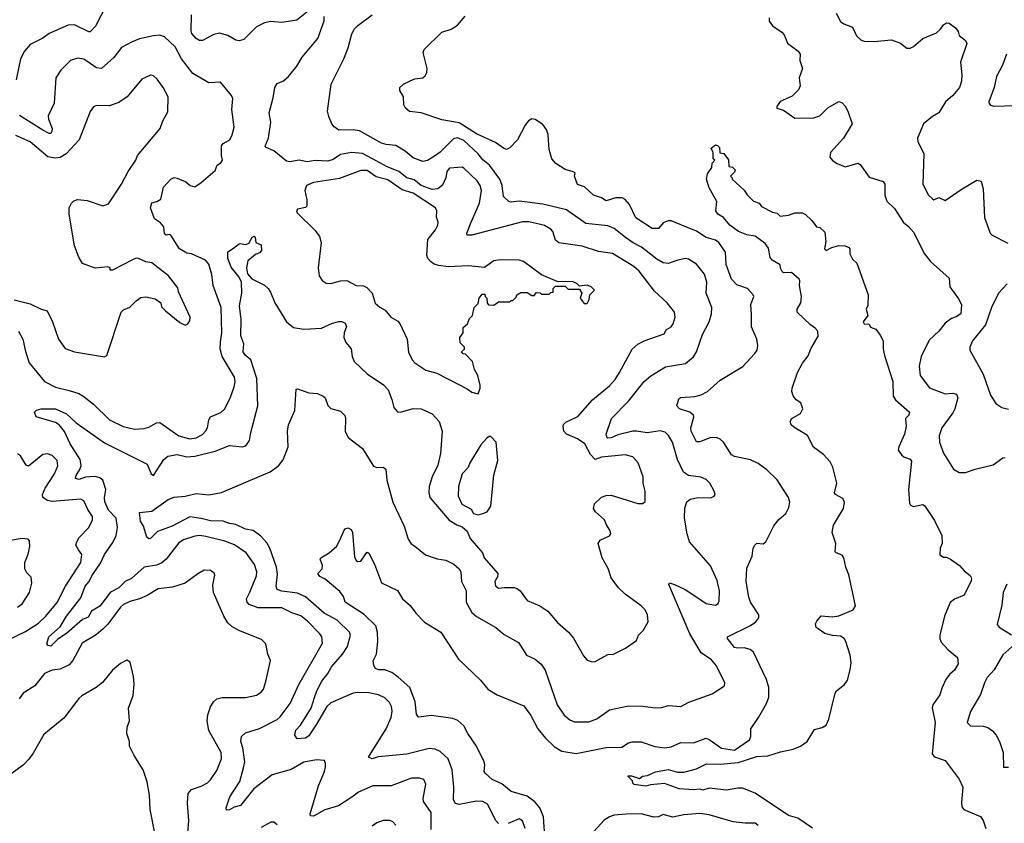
# Model space of a CAD drawing. Extents: x 1933546 to 2138868, y 524910 to 667279.
# Tile 42 of 256: x 1976489 to 1982709, y 539607 to 544683. Entities that reach past the tile are written whole.
import ezdxf

# ---------------------------------------------------------------- set-up
doc = ezdxf.new("R2010")
doc.units = 0

msp = doc.modelspace()

# ---------------------------------------------------------------- linework, layer by layer
at = {"layer": '0CON10XD'}
for points in [[(1977025, 544750.8), (1976985.6, 544675), (1976970, 544645), (1976935, 544607.1), (1976925, 544606.9), (1976835, 544650.5), (1976795, 544648.5), (1976675, 544596.5), (1976635, 544567.1), (1976554.5, 544525.5), (1976518.6, 544485), (1976494.6, 544435.4), (1976466.1, 544303.9)], [(1978345, 544764), (1978239.3, 544680.7), (1978145.6, 544664.4), (1978075, 544671.5), (1978035, 544663.3), (1977985, 544636.9), (1977905, 544557.5), (1977875, 544548.9), (1977854, 544554), (1977803.7, 544583.7), (1977752.1, 544597.9), (1977715, 544589.4), (1977645, 544552.2), (1977625, 544552.5), (1977603.6, 544563.6), (1977577.1, 544595), (1977571.7, 544611.7), (1977574.3, 544714.3)], [(1979806.5, 539525), (1979799.1, 539649.1), (1979774.6, 539705), (1979743.4, 539743.4), (1979695, 539779.6), (1979595, 539808.1), (1979535.9, 539855.9), (1979473.8, 539883.8), (1979429.2, 539925), (1979424.2, 539935), (1979428.6, 539975), (1979422.9, 539995), (1979374, 540094), (1979319.4, 540175), (1979295, 540224), (1979257.4, 540257.4), (1979225, 540269.1), (1979091.7, 540288.3), (1979008.6, 540278.6), (1978997, 540297), (1978986.7, 540375), (1978953.3, 540465), (1978880.4, 540530.4), (1978839.1, 540559.1), (1978795, 540576.7), (1978755, 540577.1), (1978735.9, 540585.9), (1978726.2, 540605), (1978722.5, 540632.5), (1978744.2, 540675), (1978752, 540755), (1978750, 540815), (1978738.6, 540855), (1978666.4, 540926.4), (1978545, 541003.3), (1978535, 541040), (1978511.7, 541071.7), (1978418.8, 541148.8), (1978385, 541166.7), (1978372, 541185), (1978400, 541215), (1978402.5, 541235), (1978387.5, 541275), (1978392.5, 541285), (1978445, 541316), (1978491.7, 541358.3), (1978518.6, 541411.4), (1978543.6, 541466.4), (1978565, 541472.5), (1978583, 541463), (1978591.2, 541445), (1978605, 541290), (1978615, 541266.2), (1978625, 541261.2), (1978645, 541263.8), (1978675, 541310), (1978685, 541318.8), (1978695, 541313.8), (1978730, 541245), (1978775, 541126.7), (1978875, 541076.7), (1978907.5, 541025), (1978955, 540983.3), (1978991.2, 540935), (1979047.3, 540877.3), (1979150, 540815), (1979260.8, 540645), (1979400.9, 540510.9), (1979446.2, 540455), (1979505, 540418), (1979675, 540348.6), (1979717.3, 540287.2), (1979763.1, 540205), (1979811.2, 540145), (1979865, 540091.9), (1979915, 540062.2), (1980005, 540048.5), (1980195, 540086.8), (1980292.6, 540087.4), (1980334.5, 540115.5), (1980357.4, 540122.6), (1980415, 540121.1), (1980501.7, 540091.7), (1980565, 540083.3), (1980605, 540089.3), (1980665, 540116.9), (1980745, 540114.7), (1980825, 540144.5), (1980845, 540137.3), (1980922.7, 540082.7), (1981005, 540069.6), (1981099.5, 540135), (1981108.2, 540155), (1981107.5, 540205), (1981156.4, 540276.4), (1981206.9, 540363.1), (1981221.9, 540405), (1981222.5, 540465), (1981207.8, 540515), (1981125, 540688.8), (1981104.5, 540704.5), (1981066.6, 540716.6), (1981025, 540712.5), (1981005, 540718.1), (1980961.2, 540775), (1980961.2, 540785), (1981105, 540857.1), (1981139.3, 540880.7), (1981158.8, 540905), (1981158.8, 540925), (1981106.7, 541005), (1981095.4, 541035.4), (1981079.1, 541135), (1981082, 541218), (1981116.4, 541293.6), (1981122.5, 541345), (1981132.5, 541365), (1981145, 541376.7), (1981185, 541373.3), (1981202.5, 541385), (1981253.4, 541486.6), (1981284.5, 541525.5), (1981328.8, 541565), (1981348.8, 541601.2), (1981354.3, 541635), (1981346.7, 541665), (1981275, 541776.9), (1981210.2, 541840.2), (1981155, 541880), (1981105, 541903.6), (1981005, 541923.3), (1980986.2, 541935), (1980935.4, 542015.4), (1980914.5, 542034.5), (1980895, 542042.9), (1980855, 542044.3), (1980785, 542017.5), (1980765, 542016.7), (1980731.9, 542085), (1980728.1, 542105), (1980748.3, 542171.7), (1980746.2, 542185), (1980723.3, 542205), (1980656.7, 542225), (1980641.2, 542245), (1980652.4, 542287.6), (1980663.3, 542296.7), (1980755, 542303.6), (1980795, 542314.4), (1980834.6, 542335.4), (1980915, 542406.7), (1981057, 542493), (1981134.2, 542575), (1981147.5, 542595), (1981151.4, 542625), (1981146.9, 542665), (1981112.4, 542742.4), (1981111.9, 542821.9), (1981107.1, 542885), (1981126.2, 542935), (1981123.3, 542945), (1981086.7, 542985), (1981018.9, 543008.9), (1980985.6, 543045), (1980953.3, 543136.7), (1980947.8, 543215), (1980906.4, 543276.4), (1980885, 543289.6), (1980825, 543307.8), (1980765, 543348), (1980605, 543412.2), (1980585, 543411.9), (1980555, 543400), (1980525, 543364.2), (1980485, 543364.3), (1980381.9, 543431.9), (1980341.1, 543515), (1980315, 543547.5), (1980295, 543557.1), (1980255, 543557.5), (1980195, 543538.6), (1980165, 543557.8), (1980115, 543575.6), (1980057.9, 543627.9), (1980012.2, 543642.2), (1979993.3, 543695), (1979997.5, 543715), (1979985, 543722.5), (1979935.8, 543735.8), (1979875.4, 543775.4), (1979850, 543805), (1979833.2, 543863.2), (1979827.6, 543955), (1979820, 543985), (1979795, 544020.3), (1979745, 544051.8), (1979725, 544056.2), (1979704.4, 544045), (1979683.1, 544016.9), (1979634.3, 543925), (1979585, 543872.9), (1979565, 543862.9), (1979545, 543870.6), (1979495, 543906.9), (1979375, 543962.8), (1979265, 544031.6), (1979155, 544050), (1979025, 544094.3), (1978952, 544102), (1978927.5, 544125), (1978916.7, 544145), (1978914, 544195), (1978890, 544235), (1978891.2, 544255), (1978914.3, 544275.7), (1978955, 544296.2), (1978985, 544308.8), (1979035, 544316.7), (1979050.8, 544329.2), (1979061.2, 544348.8), (1979062.9, 544375), (1979037.5, 544475), (1979043.8, 544495), (1979155, 544603.8), (1979215, 544622.5), (1979255, 544648), (1979303.8, 544706.2)], [(1980215, 540323.1), (1980335, 540350), (1980425, 540347.1), (1980506.6, 540336.6), (1980545, 540338.1), (1980585, 540351.4), (1980665, 540345.8), (1980716.8, 540373.2), (1980863.3, 540425), (1980942.5, 540475), (1980943.3, 540495), (1980891.3, 540601.3), (1980858.9, 540638.9), (1980795, 540683.3), (1980722.5, 540805), (1980590, 541115), (1980593.3, 541126.7), (1980625, 541116), (1980693.3, 541085), (1980753.6, 541043.6), (1980825, 540995.8), (1980884.2, 540985.8), (1980901.2, 540995), (1980907.9, 541012.1), (1980910, 541075), (1980895, 541140), (1980853.1, 541233.1), (1980721.5, 541385), (1980706.7, 541435), (1980690, 541535), (1980691.7, 541598.3), (1980703.3, 541636.7), (1980725, 541654), (1980775, 541666), (1980856.4, 541663.6), (1980876.4, 541673.6), (1980882.5, 541685), (1980876.7, 541705), (1980848.8, 541755), (1980825, 541778), (1980793, 541793), (1980715, 541803.3), (1980682.9, 541825), (1980645.5, 541905), (1980612.9, 542015), (1980586.9, 542056.9), (1980566.9, 542076.9), (1980535, 542086.2), (1980452.7, 542072.7), (1980385, 542084.7), (1980363.1, 542083.1), (1980268.3, 542061.7), (1980225, 542042.3), (1980205, 542040), (1980197.4, 542047.4), (1980194.6, 542065), (1980228.7, 542165), (1980335, 542274.4), (1980435, 542398.6), (1980475.5, 542434.5), (1980569.1, 542490.9), (1980695, 542511.9), (1980746.3, 542553.7), (1980765.5, 542584.5), (1980802.2, 542695), (1980843.8, 542775), (1980859.6, 542825), (1980860.9, 542865), (1980825.5, 542955), (1980830.5, 543025), (1980814.6, 543074.6), (1980765, 543138.6), (1980715, 543171.4), (1980695, 543174.4), (1980646.2, 543163.8), (1980585, 543142.5), (1980555, 543146.7), (1980515, 543170.5), (1980416.6, 543246.6), (1980365, 543272.5), (1980316.2, 543306.2), (1980245, 543363.8), (1980205, 543380), (1980065, 543395.4), (1979942.7, 543482.7), (1979795, 543517.1), (1979645, 543536.4), (1979595, 543531.2), (1979578.8, 543535), (1979545, 543566.2), (1979536.1, 543635), (1979522.7, 543675), (1979457.5, 543765), (1979415, 543798.2), (1979386.1, 543835), (1979295, 543920.3), (1979255, 543937.5), (1979230.6, 543929.4), (1979145, 543846.7), (1979115, 543825.4), (1979065, 543793.1), (1979035, 543788.1), (1978975, 543810), (1978925, 543852.9), (1978865, 543887.9), (1978804.1, 543894.1), (1978775, 543903.2), (1978635, 543980.7), (1978595, 543986.9), (1978505, 543985.8), (1978475, 544006.2), (1978461.2, 544025), (1978441.2, 544071.2), (1978434, 544105), (1978456, 544275), (1978537.8, 544435), (1978563.6, 544505), (1978586.4, 544593.6), (1978605, 544626.2), (1978625, 544645.8), (1978716.8, 544713.2)], [(1981646.5, 544725), (1981675, 544672), (1981695, 544657.5), (1981750, 544635), (1981775, 544580), (1981805, 544554), (1981825, 544547.5), (1981885, 544544.3), (1981995.9, 544555.9), (1982053.6, 544533.6), (1982092.7, 544502.7), (1982115, 544503.1), (1982135, 544513.3), (1982195.4, 544564.6), (1982280.8, 544599.2), (1982307, 544623), (1982325, 544651.2), (1982345, 544663.8), (1982360.7, 544660.7), (1982401.7, 544631.7), (1982418, 544608), (1982425, 544582.5), (1982442.5, 544567.5), (1982465, 544552.5), (1982473.3, 544533.3), (1982432.5, 544415), (1982441.4, 544335), (1982438.9, 544295), (1982425.5, 544255), (1982385, 544204.4), (1982337.5, 544165), (1982296.3, 544093.7), (1982255, 544070.6), (1982199.4, 544025), (1982160.8, 543935), (1982163.4, 543913.4), (1982200, 543835), (1982194.3, 543645), (1982230.6, 543575), (1982255, 543550.8), (1982265, 543546), (1982295, 543560.8), (1982335, 543540), (1982442.5, 543615), (1982535, 543670), (1982563, 543663), (1982576.2, 543615), (1982583.6, 543433.6), (1982620.8, 543335), (1982632.7, 543322.7), (1982731.1, 543271.1)], [(1979552.9, 541097.1), (1979615, 541096.2), (1979635, 541088.5), (1979651.9, 541075), (1979695.5, 541015.5), (1979775, 540981.4), (1979825, 540947.5), (1979886.4, 540876.4), (1979955.4, 540815.4), (1979987.4, 540777.4), (1980051.2, 540665), (1980075, 540636.7), (1980105, 540627.5), (1980125, 540630), (1980205, 540672.5), (1980240, 540675), (1980316.1, 540713.9), (1980385, 540762.5), (1980397.5, 540795), (1980427.5, 540825), (1980459.3, 540880.7), (1980456.2, 540925), (1980440, 540955), (1980415, 540980), (1980314.4, 541054.4), (1980271.2, 541095), (1980225, 541157.5), (1980205.9, 541215.9), (1980168.8, 541285), (1980143.8, 541375), (1980156.7, 541395), (1980215, 541423.8), (1980223.3, 541435), (1980218.8, 541455), (1980195, 541496.7), (1980182.9, 541525), (1980126, 541575), (1980114, 541595), (1980121.2, 541625), (1980165, 541666.2), (1980195, 541678), (1980225, 541680), (1980395, 541628), (1980425, 541626.7), (1980439.5, 541640.5), (1980440, 541705), (1980427.8, 541755), (1980427.1, 541795), (1980395.7, 541885), (1980362, 541922), (1980315, 541934.5), (1980165, 541919.6), (1980125, 541905.7), (1980095.8, 541935.8), (1980059.4, 542005), (1980014, 542035), (1979944, 542065), (1979927.5, 542085), (1979922.5, 542115), (1979925, 542126.7), (1979939.1, 542140.9), (1980015, 542176.9), (1980107.7, 542282.3), (1980215, 542370), (1980250.1, 542409.9), (1980278.5, 542455), (1980357.6, 542602.4), (1980395, 542634.3), (1980435, 542655.6), (1980561.1, 542698.9), (1980574.6, 542725.4), (1980605, 542742.5), (1980618, 542762), (1980630, 542805), (1980625.6, 542835.6), (1980580, 542895), (1980499.1, 542969.1), (1980403.6, 543095), (1980368.1, 543125), (1980235, 543205.4), (1980145, 543219.5), (1980041.9, 543251.9), (1979895, 543274.3), (1979875, 543291.2), (1979856.5, 543345), (1979845, 543360.6), (1979805, 543382.5), (1979779.1, 543389.1), (1979705.3, 543405.3), (1979665, 543406.4), (1979345, 543321.5), (1979315, 543321.2), (1979314, 543335), (1979340.5, 543405), (1979393.6, 543525), (1979406.2, 543605), (1979397.9, 543635), (1979378.8, 543665), (1979296, 543746), (1979285, 543750.6), (1979204.8, 543745.3), (1979188.2, 543725), (1979182, 543685), (1979161.2, 543638.8), (1979130, 543615), (1979095, 543611.2), (1979026.2, 543635), (1978981.6, 543671.6), (1978934.3, 543684.3), (1978885, 543724.7), (1978805.7, 543755), (1978745, 543789.6), (1978655, 543836.9), (1978585, 543843.8), (1978515, 543830.8), (1978469.5, 543800.5), (1978435, 543789.1), (1978355, 543794.6), (1978305, 543784.5), (1978255, 543795.6), (1978195, 543785.8), (1978175, 543790), (1978095, 543854.3), (1978046.2, 543875), (1978040, 543885), (1978061.4, 543935), (1978075.8, 544035), (1978064.3, 544095), (1978090.3, 544189.7), (1978101.1, 544255), (1978115, 544279.2), (1978155, 544297.5), (1978187.5, 544325), (1978239.8, 544390.2), (1978274, 544446), (1978372.5, 544565), (1978413.1, 544675), (1978412.4, 544702.4)], [(1981223.6, 544693.6), (1981224.1, 544674.1), (1981245, 544643.3), (1981303.3, 544605), (1981317.7, 544587.7), (1981340, 544535), (1981406.7, 544485), (1981418.8, 544465), (1981418, 544425), (1981434.2, 544375), (1981414.1, 544315.9), (1981419.2, 544265), (1981409.7, 544240.3), (1981369.7, 544200.3), (1981293.2, 544166.8), (1981272.5, 544135), (1981273.3, 544123.3), (1981315, 544112.5), (1981385, 544060), (1981506.6, 544063.4), (1981544, 544075), (1981595, 544125.6), (1981665, 544166.7), (1981685, 544157.5), (1981705, 544137.5), (1981721.2, 544105), (1981747.5, 544025), (1981693.3, 543935), (1981612, 543845), (1981606.7, 543815), (1981625, 543793.3), (1981654.3, 543774.3), (1981705, 543753.8), (1981787, 543777), (1981799.3, 543769.3), (1981855, 543687.5), (1981945, 543660), (1981953.9, 543643.9), (1981954, 543575), (1981967.7, 543537.7), (1982015, 543491.2), (1982071.7, 543401.7), (1982105, 543376), (1982135, 543341.2), (1982206.2, 543205), (1982243.8, 543155), (1982360.5, 543050.5), (1982366.1, 542996.1), (1982420.5, 542920.5), (1982438, 542885), (1982433.8, 542825), (1982405, 542805.6), (1982375, 542795.5), (1982335, 542765.4), (1982294.8, 542715.2), (1982235, 542659.2), (1982183.6, 542556.4), (1982170.9, 542495), (1982177.8, 542435), (1982236.8, 542356.8), (1982335, 542319.5), (1982385, 542323.5), (1982408.2, 542318.2), (1982415.6, 542295), (1982397.8, 542225), (1982385, 542199.2), (1982314.4, 542105), (1982297.5, 542055), (1982300, 542015), (1982324.2, 541945), (1982388.8, 541845), (1982425, 541822.5), (1982465, 541822.2), (1982525, 541844.4), (1982638.8, 541871.2), (1982700, 541915), (1982715, 541917.5)], [(1976482.5, 542715), (1976509.7, 542665), (1976525, 542586.2), (1976548.5, 542515), (1976645, 542397.5), (1976715, 542362.7), (1976800.8, 542340.8), (1976862.9, 542322.9), (1976887.4, 542307.4), (1976955.7, 542255), (1977057.5, 542155), (1977143.1, 542113.1), (1977215, 542096.7), (1977275, 542100), (1977305, 542108.6), (1977352.4, 542137.6), (1977375, 542138.6), (1977494.3, 542055), (1977565, 542036.4), (1977605, 542041.4), (1977645, 542063.8), (1977665, 542086.1), (1977676.1, 542105), (1977684.7, 542155), (1977695, 542174.4), (1977758.9, 542201.1), (1977784.7, 542225.3), (1977821.9, 542298.1), (1977843.8, 542365), (1977850, 542395), (1977846.8, 542425), (1977768.9, 542555), (1977756.1, 542605), (1977758.8, 542648.8), (1977765.3, 542705), (1977762.9, 542865), (1977710.4, 543005), (1977702.7, 543072.7), (1977685, 543137.8), (1977662.7, 543165), (1977573.8, 543203.8), (1977545, 543208.5), (1977499.6, 543235), (1977445, 543322.9), (1977435, 543326.9), (1977415, 543322.9), (1977405, 543330), (1977400, 543375), (1977379.1, 543399.1), (1977341.2, 543425), (1977315.8, 543495), (1977325, 543526.2), (1977355.9, 543534.1), (1977380.7, 543549.3), (1977396.7, 543625), (1977445, 543675.5), (1977465, 543685.6), (1977485, 543682.9), (1977539.7, 543659.7), (1977566.4, 543636.4), (1977595, 543627.5), (1977635, 543654), (1977725, 543730.8), (1977735.7, 543764.3), (1977760.6, 543779.4), (1977771.2, 543795), (1977764.2, 543825), (1977763.8, 543886.2), (1977775, 543901.9), (1977815.7, 543925), (1977831.1, 543955), (1977843.3, 544005), (1977829.4, 544115), (1977835.8, 544185), (1977828, 544205), (1977758, 544288), (1977685, 544284.4), (1977583.4, 544343.4), (1977512.1, 544435), (1977471.7, 544511.7), (1977405, 544574.5), (1977375, 544584.4), (1977335, 544580.9), (1977245, 544562.9), (1977195, 544541.4), (1977133.2, 544506.8), (1977084.2, 544445), (1977006.4, 544373.6), (1976975, 544379.5), (1976895, 544433.6), (1976855, 544440.5), (1976810.8, 544425), (1976749.2, 544365), (1976718.1, 544315), (1976707.2, 544155), (1976669.8, 544075), (1976670.5, 544055), (1976693.6, 543995), (1976693.2, 543976.8), (1976685, 543964.2), (1976675, 543963.1), (1976635, 543985.3), (1976487.6, 544077.6)], [(1982722.8, 544465), (1982697.5, 544395), (1982660.6, 544325), (1982645.6, 544255), (1982612.5, 544165), (1982614.1, 544154.1), (1982623, 544143), (1982645, 544135.7), (1982775, 544140.4)], [(1976455, 542914.4), (1976555, 542888.6), (1976624.6, 542854.6), (1976663.3, 542845), (1976697.1, 542775), (1976734.3, 542665), (1976777, 542607), (1976835, 542584.2), (1977025, 542552.5), (1977038.8, 542561.2), (1977130, 542835), (1977145, 542850), (1977185, 542867.5), (1977225, 542907.5), (1977255, 542927.5), (1977285, 542932.5), (1977345, 542920), (1977380, 542895), (1977385, 542870), (1977410, 542845), (1977500.7, 542770.7), (1977535, 542752.5), (1977549.3, 542760.7), (1977565, 542780), (1977566.7, 542805), (1977493.3, 542965), (1977488.3, 542988.3), (1977430, 543065), (1977325, 543146.7), (1977285, 543153.3), (1977240, 543175), (1977225, 543176), (1977205, 543167.5), (1977075, 543100), (1977061.7, 543101.7), (1977060, 543115), (1977045, 543122.5), (1976965, 543112.5), (1976885, 543142.5), (1976862.3, 543182.3), (1976836.2, 543255), (1976801.2, 543455), (1976802.5, 543495), (1976817.5, 543525), (1976831.7, 543538.3), (1976855, 543547.5), (1976915, 543540), (1977015, 543507.5), (1977049.5, 543520.5), (1977132.5, 543645), (1977174.3, 543725), (1977222, 543795), (1977234.2, 543825), (1977376.7, 543995), (1977393.3, 544045), (1977425, 544100), (1977428, 544195), (1977395.8, 544255), (1977357.9, 544307.9), (1977335, 544328), (1977315, 544332.5), (1977261.7, 544308.3), (1977168.8, 544195), (1977115, 544160), (1977055, 544138.6), (1976975, 544141.2), (1976955, 544133.3), (1976935, 544102.5), (1976864, 543925), (1976782, 543835), (1976745, 543813.1), (1976715, 543807.3), (1976666.9, 543816.9), (1976555, 543910.9), (1976465, 543950.9)], [(1980935, 543434), (1980900, 543455), (1980887.5, 543475), (1980892.5, 543535), (1980845, 543620), (1980827.5, 543675), (1980835, 543710), (1980861.7, 543748.3), (1980863, 543777), (1980880, 543795), (1980870, 543805), (1980870, 543845), (1980858.3, 543871.7), (1980885, 543892.5), (1980898.3, 543888.3), (1980910, 543875), (1980911.7, 543841.7), (1980938.3, 543838.3), (1980967, 543797), (1980970, 543755), (1980991.7, 543751.7), (1981010, 543735), (1981005, 543720), (1980980, 543695), (1980990, 543685), (1980990, 543675), (1981065.9, 543605.9), (1981085, 543577.5), (1981125, 543537.5), (1981160, 543525), (1981175, 543502.5), (1981245, 543467.5), (1981275, 543460), (1981293, 543443), (1981345, 543447.5), (1981385, 543462.5), (1981433, 543463), (1981453, 543453), (1981492.5, 543415), (1981522.5, 543375), (1981545, 543370), (1981575, 543340), (1981582.5, 543282.5), (1981574.4, 543235), (1981583.3, 543225), (1981620, 543245), (1981665, 543255.7), (1981705, 543254), (1981726.7, 543245), (1981733.3, 543235), (1981733.3, 543205), (1981751.2, 543171.2), (1981778, 543145), (1981850, 542945), (1981847, 542877), (1981837.5, 542855), (1981847.5, 542815), (1981817.5, 542775), (1981825, 542762.5), (1981855, 542760), (1981865, 542740), (1981898.3, 542728.3), (1981925, 542690), (1981944.1, 542654.1), (1981944.2, 542605), (1981952.1, 542562.1), (1982005, 542397.5), (1982007.8, 542305), (1982021.3, 542281.3), (1982110, 542205), (1982105.8, 542185), (1982085.9, 542164.1), (1982089.4, 542115), (1982079.6, 542065), (1982042.5, 541985), (1982038.8, 541965), (1982060, 541935), (1982075, 541922.5), (1982115, 541907.5), (1982122.5, 541895), (1982103.1, 541715), (1982109.5, 541629.5), (1982117, 541617), (1982135, 541607.5), (1982195, 541621.2), (1982205.6, 541615.6), (1982269.3, 541519.3), (1982313.8, 541425), (1982316.7, 541375), (1982303.8, 541345), (1982303, 541303), (1982325, 541287.5), (1982345, 541287.5), (1982370, 541275), (1982426.4, 541236.4), (1982455, 541202.5), (1982493, 541173), (1982502.5, 541155), (1982500.7, 541139.3), (1982455, 541048.8), (1982395, 541023.1), (1982367.4, 541002.6), (1982331.1, 540915), (1982302.1, 540795), (1982301.4, 540771.4), (1982311.5, 540751.5), (1982355, 540704), (1982413.8, 540655), (1982418.6, 540615), (1982394.4, 540575), (1982362.8, 540547.2), (1982340.9, 540515), (1982316.5, 540465), (1982302, 540418), (1982258.2, 540355), (1982253.8, 540336.2), (1982271.8, 540245), (1982254.3, 540044.3), (1982268.1, 540028.1), (1982335, 540003.8), (1982425, 539886), (1982447.9, 539835), (1982438.1, 539738.1), (1982441.2, 539711.2), (1982454.6, 539694.6), (1982559.7, 539649.7), (1982575.9, 539625.9), (1982592.5, 539575)], [(1979385, 542320), (1979397.5, 542355), (1979397.5, 542375), (1979382.5, 542435), (1979363, 542473), (1979350, 542525), (1979305, 542570), (1979291.7, 542571.7), (1979280, 542585), (1979298.3, 542601.7), (1979300, 542615), (1979271.7, 542641.7), (1979270, 542675), (1979290, 542705), (1979291.7, 542738.3), (1979318.3, 542761.7), (1979330, 542795), (1979350, 542815), (1979360, 542865), (1979385, 542890), (1979392.5, 542925), (1979411.7, 542948.3), (1979428.3, 542948.3), (1979430, 542935), (1979440, 542925), (1979443, 542893), (1979451.7, 542881.7), (1979485, 542880), (1979515, 542900), (1979585, 542900), (1979595, 542910), (1979605, 542910), (1979625, 542930), (1979630, 542945), (1979655, 542960), (1979695, 542960), (1979725, 542940), (1979738.3, 542941.7), (1979755, 542960), (1979777, 542957), (1979785, 542950), (1979835, 542950), (1979845, 542960), (1979858.3, 542961.7), (1979860, 542985), (1979875, 543000), (1979935, 543000), (1979955, 542980), (1980025, 542980), (1980040, 542955), (1980030, 542925), (1980055, 542890), (1980075, 542890), (1980087.5, 542915), (1980090, 542945), (1980120, 542975), (1980100, 542995), (1980075, 543006.2), (1980025, 543000), (1980010, 543015), (1979985, 543026.7), (1979885, 543030), (1979785, 543071.2), (1979672.5, 543155), (1979645, 543163.8), (1979525, 543166.7), (1979485, 543160), (1979425, 543117.5), (1979325, 543129.2), (1979195, 543121.1), (1979135, 543130.5), (1979108.6, 543138.6), (1979085, 543155.7), (1979068.6, 543175), (1979062.2, 543195), (1979067.5, 543295), (1979115.6, 543355), (1979131.4, 543385), (1979131.9, 543405), (1979121.9, 543435), (1979124.2, 543475), (1979116, 543495), (1978975, 543587.6), (1978905, 543609.1), (1978815, 543671.8), (1978741.2, 543691.2), (1978685, 543730.7), (1978645, 543730.3), (1978509.2, 543680.8), (1978345, 543654.7), (1978300.6, 543635), (1978290, 543605), (1978304.2, 543545), (1978303.3, 543505), (1978295, 543496.7), (1978245, 543486.7), (1978237.5, 543475), (1978242.3, 543462.3), (1978355, 543352), (1978383, 543313), (1978392.9, 543275), (1978375.8, 543115), (1978382, 543065), (1978400, 543035), (1978425, 543018.8), (1978455, 543017.1), (1978516.2, 543033.8), (1978555, 543035.4), (1978615, 543004.5), (1978661.2, 543001.2), (1978681.2, 542991.2), (1978715.3, 542955), (1978735, 542893.3), (1978765, 542866.7), (1978798.1, 542848.1), (1978833.3, 542803.3), (1978878.9, 542778.9), (1978891.4, 542765), (1978936.9, 542665), (1978945, 542582.5), (1978968, 542535), (1978986.2, 542515), (1979055, 542470), (1979125, 542450), (1979315, 542351.2), (1979345, 542330), (1979385, 542320)], [(1981496.8, 539576.8), (1981405, 539640), (1981345, 539656.9), (1981135, 539797.5), (1981055, 539828.9), (1981025, 539830), (1980955, 539816.7), (1980845, 539829.2), (1980805, 539817.1), (1980785, 539822.2), (1980745, 539818.9), (1980655, 539824.4), (1980561.7, 539858.3), (1980475, 539850), (1980445, 539841.2), (1980371.7, 539851.7), (1980361.7, 539861.7), (1980360, 539875), (1980330, 539905), (1980335, 539906.7), (1980355, 539906.2), (1980405, 539890), (1980424.2, 539905.8), (1980455, 539910), (1980505, 539932.9), (1980585, 539946.9), (1980645, 539931.2), (1980685, 539931.2), (1980765, 539951.2), (1980827, 539983), (1980915, 539981.1), (1981028, 539992), (1981145, 540029.2), (1981216.3, 540033.7), (1981295, 540059.2), (1981375, 540075.6), (1981421.2, 540095), (1981465, 540124.2), (1981510.2, 540199.8), (1981558.3, 540211.7), (1981583.5, 540226.5), (1981600.4, 540265), (1981640.3, 540429.7), (1981650, 540445), (1981699.2, 540485), (1981717.9, 540512.1), (1981736.1, 540576.1), (1981741.7, 540621.7), (1981735, 540670), (1981708.8, 540755), (1981696.7, 540775), (1981675, 540788.8), (1981625, 540792.5), (1981575.6, 540805.6), (1981532.5, 540835), (1981520, 540845), (1981516.7, 540866.7), (1981524, 540885), (1981553, 540917), (1981625, 540912.3), (1981665, 540917.5), (1981754.2, 540955), (1981769.6, 540980.4), (1981726.9, 541176.9), (1981707.3, 541225), (1981696.2, 541285), (1981685, 541301.1), (1981646.2, 541315), (1981641.7, 541321.7), (1981644.6, 541375), (1981621.3, 541445), (1981630.1, 541489.9), (1981693.1, 541595), (1981700, 541635), (1981688.3, 541658.3), (1981644, 541685), (1981637.1, 541695), (1981650.8, 541755), (1981625.7, 541855.7), (1981609.7, 541889.7), (1981567.2, 541937.2), (1981503.5, 541983.5), (1981466.3, 542056.3), (1981379.1, 542109.1), (1981363.8, 542125), (1981357.5, 542145), (1981366.4, 542163.6), (1981422.5, 542195), (1981437.5, 542225), (1981423, 542263), (1981395, 542282.5), (1981376.4, 542306.4), (1981366.7, 542335), (1981370, 542355), (1981402, 542455), (1981435, 542513.3), (1981471.2, 542558.8), (1981487.1, 542605), (1981532.9, 542685), (1981531.4, 542715), (1981515.5, 542735.5), (1981485, 542756), (1981400, 542835), (1981400, 542855), (1981424.2, 542895), (1981428.1, 542935), (1981414.5, 543004.5), (1981418.1, 543035), (1981412.5, 543045), (1981365, 543086), (1981315, 543084.4), (1981305, 543092.5), (1981295, 543112.5), (1981293.8, 543135), (1981243.8, 543165), (1981230.3, 543180.3), (1981220.6, 543240.6), (1981198.8, 543268.8), (1981135, 543316), (1981082.5, 543325), (1981031.2, 543345), (1980975.8, 543385), (1980935, 543434)], [(1979088.7, 539568.7), (1979088.2, 539675), (1979040, 539745), (1979038.8, 539765), (1979055.7, 539855), (1979043, 539883), (1979015, 539891.9), (1978965, 539891.5), (1978835, 539843.8), (1978720, 539845), (1978629.2, 539805), (1978587.5, 539772.5), (1978502.4, 539717.6), (1978417.2, 539692.8), (1978345, 539652.5), (1978326.7, 539655), (1978325, 539667.5), (1978376.9, 539843.1), (1978415.7, 539935), (1978421.4, 539965), (1978422, 539985), (1978414.1, 540004.1), (1978365, 540008.1), (1978285, 539993.3), (1978203.3, 539946.7), (1978085, 539914.5), (1977967.8, 539825), (1977885, 539720), (1977845, 539708.9), (1977815, 539692.5), (1977795, 539691.2), (1977793.3, 539705), (1977817.3, 539775), (1977879.5, 539870.5), (1977903.2, 539956.8), (1977911.3, 539995), (1977899.5, 540085), (1977885.4, 540124.6), (1977890, 540155), (1977915, 540177.8), (1978005, 540206.5), (1978115, 540262.5), (1978135, 540278.9), (1978196.9, 540365), (1978253.6, 540485), (1978401.5, 540745), (1978396.9, 540785), (1978384.3, 540805), (1978308.2, 540885), (1978265, 540918.2), (1978207.6, 540937.6), (1978145, 540968.4), (1977995, 540968.2), (1977939.4, 540989.4), (1977925.5, 541005), (1977922.3, 541025), (1977942.1, 541067.9), (1977985, 541170), (1977987.4, 541195), (1977971.7, 541241.7), (1977920, 541315), (1977845.3, 541365.3), (1977785, 541388.8), (1977665, 541419.2), (1977625, 541425.4), (1977595, 541421.8), (1977525, 541397.8), (1977495, 541377.8), (1977413.9, 541275), (1977387.6, 541252.4), (1977352.5, 541237.5), (1977275, 541224.7), (1977195.6, 541154.4), (1977155, 541134.3), (1977115, 541095.2), (1977063.6, 541066.4), (1976995, 540979.2), (1976942.7, 540947.3), (1976920.9, 540909.1), (1976885, 540894.7), (1976784.5, 540805.5), (1976730.2, 540769.8), (1976685, 540726.2), (1976669.3, 540729.3), (1976661.2, 540741.2), (1976673.8, 540785), (1976745, 540848.2), (1976784.6, 540915), (1976875, 541031.1), (1976903.5, 541105), (1976928.8, 541135), (1976945, 541169.5), (1976999.3, 541250.7), (1977025, 541304.3), (1977078.3, 541381.7), (1977099.6, 541425), (1977108.1, 541475), (1977099.2, 541535), (1977050.2, 541585), (1977026.8, 541636.8), (1977024.3, 541664.3), (1977033.4, 541715), (1977014.1, 541775), (1976995, 541789.3), (1976965, 541798.1), (1976905, 541793), (1976865, 541779.4), (1976842.7, 541785), (1976846, 541805), (1976868.8, 541841.2), (1976877.4, 541867.4), (1976871.4, 541905), (1976808.8, 542005), (1976771.2, 542081.2), (1976738.2, 542125), (1976715, 542138.9), (1976593.3, 542175), (1976583.3, 542205), (1976595, 542216.7), (1976625, 542224.2), (1976715, 542226), (1976785, 542192.7), (1976846.5, 542136.5), (1977025, 542009.7), (1977293.8, 541875), (1977320, 541815), (1977335, 541803.3), (1977400.6, 541905), (1977425, 541926.7), (1977485, 541936.5), (1977545, 541921.5), (1977594.7, 541925.3), (1977725, 541958.6), (1977815, 541994.4), (1977895, 541985.8), (1977917.9, 541992.1), (1977941.4, 542025), (1977949.4, 542075), (1977994.3, 542244.3), (1977986.9, 542416.9), (1977949.5, 542535), (1977914.4, 542565), (1977901.9, 542585), (1977904.4, 542635), (1977885.4, 542685.4), (1977888.5, 542788.5), (1977878.8, 542875), (1977892.5, 542955), (1977890, 543025), (1977876.2, 543056.2), (1977825, 543120), (1977803.5, 543175), (1977804, 543216), (1977834.1, 543235.9), (1977875, 543266.7), (1977885, 543270), (1977915, 543263.3), (1977938.3, 543271.7), (1977955, 543307.5), (1977970, 543315), (1977976.4, 543306.4), (1977980, 543275), (1978015, 543260), (1978016.7, 543225), (1978005, 543210), (1977979.3, 543200.7), (1977930.4, 543159.6), (1977922.1, 543115), (1977927.9, 543077.9), (1977955, 543045.6), (1978035, 543005.7), (1978058, 542985), (1978073, 542963), (1978100, 542895), (1978174.7, 542774.7), (1978218.1, 542738.1), (1978285, 542727.3), (1978395, 542733.8), (1978465, 542765.5), (1978505, 542775.7), (1978525, 542776), (1978545, 542766.7), (1978553.3, 542745), (1978538, 542705), (1978536, 542675), (1978550, 542645), (1978584, 542605), (1978589.4, 542555), (1978601.9, 542525), (1978685, 542445.8), (1978787.4, 542377.4), (1978817.5, 542345), (1978840.8, 542285), (1978852.7, 542232.7), (1978875, 542206.7), (1978895, 542203.8), (1978975, 542227.1), (1979025, 542224.3), (1979094.5, 542194.5), (1979139.2, 542145), (1979157.1, 542085), (1979146.8, 541943.2), (1979130.3, 541869.7), (1979094.4, 541795), (1979075.6, 541735), (1979073.2, 541696.8), (1979079.4, 541665), (1979202.2, 541522.2), (1979251.8, 541491.8), (1979285, 541479.2), (1979315, 541453.5), (1979335.9, 541405.9), (1979413.3, 541315), (1979424.1, 541284.1), (1979510, 541185), (1979508.5, 541165), (1979490, 541135), (1979495, 541107.5), (1979515, 541092.1), (1979552.9, 541097.1)], [(1982726.7, 543015), (1982673.5, 542955), (1982629.5, 542865), (1982590, 542755), (1982508.6, 542655), (1982490.8, 542615), (1982492, 542595), (1982575.6, 542445), (1982621.7, 542311.7), (1982655, 542258.8), (1982693.2, 542233.2), (1982736.8, 542223.2)], [(1979515, 539606), (1979496.9, 539625), (1979445, 539727.5), (1979415, 539744.5), (1979375, 539746.2), (1979265, 539725.5), (1979242.9, 539732.9), (1979230, 539755), (1979231.8, 539835), (1979222.1, 539945), (1979195.6, 540015), (1979145, 540061.9), (1979114.6, 540074.6), (1979075, 540078.8), (1978935.8, 540044.2), (1978753.6, 540026.4), (1978715, 540014.4), (1978692, 540025), (1978803.6, 540205), (1978835.3, 540275), (1978842, 540315), (1978837.7, 540345), (1978825, 540370.8), (1978795, 540400.6), (1978755, 540419.5), (1978695, 540430.5), (1978625, 540434.5), (1978595, 540430), (1978455, 540368.9), (1978430, 540345), (1978365, 540232.5), (1978315, 540160.8), (1978295, 540144.4), (1978241.4, 540141.4), (1978228.1, 540165), (1978234.6, 540195), (1978262.6, 540227.4), (1978330, 540335), (1978352.6, 540402.6), (1978365.3, 540445), (1978396.9, 540505), (1978436.2, 540553.8), (1978458.9, 540595), (1978528.2, 540675), (1978560.8, 540725), (1978578.1, 540795), (1978572.9, 540815), (1978495, 540889.3), (1978412.7, 540935), (1978295, 541037.5), (1978245, 541060.7), (1978146, 541074), (1978115.6, 541085), (1978110, 541105), (1978118.6, 541181.4), (1978112, 541225), (1978069.5, 541345), (1978049.6, 541379.6), (1978011.7, 541421.7), (1977965, 541456.5), (1977915.2, 541465.2), (1977855, 541494.2), (1977815, 541500.2), (1977774.7, 541515.3), (1977695, 541518), (1977635, 541533.5), (1977565, 541542.5), (1977452.9, 541485), (1977358.8, 541451.2), (1977315, 541406.7), (1977305, 541403.3), (1977292.5, 541415), (1977271.2, 541485), (1977252, 541515), (1977245, 541570), (1977325, 541579.1), (1977427.6, 541652.4), (1977465, 541666.9), (1977535, 541673.3), (1977605, 541689.4), (1977685, 541681.4), (1977765, 541695.8), (1978071.9, 541828.1), (1978124.2, 541865), (1978153.3, 541903.3), (1978184.3, 541985), (1978181.9, 542085), (1978187.5, 542125), (1978226.9, 542215), (1978235, 542350), (1978245, 542352), (1978315, 542325.8), (1978371.2, 542321.2), (1978406.1, 542306.1), (1978420, 542295), (1978436.4, 542246.4), (1978455, 542227.5), (1978515, 542210), (1978542.7, 542182.7), (1978547.5, 542165), (1978545.7, 542085), (1978564, 542045), (1978655, 541974), (1978725, 541863.3), (1978745, 541854), (1978785, 541856), (1978801.2, 541845), (1978809.4, 541775), (1978845.4, 541635.4), (1978917.5, 541485), (1978942.3, 541402.3), (1978963.1, 541373.1), (1978985, 541357.5), (1979053.2, 541303.2), (1979127.3, 541277.3), (1979180.3, 541270.3), (1979232, 541245), (1979265, 541213.8), (1979275.8, 541195), (1979279.2, 541135), (1979310, 541075), (1979310.5, 541005), (1979345, 540939.2), (1979375, 540914.3), (1979496.2, 540845), (1979550.3, 540800.3), (1979640.3, 540750.3), (1979690.3, 540670.3), (1979745, 540644.2), (1979783.2, 540613.2), (1979808.1, 540575), (1979885, 540356.2), (1979929.8, 540289.8), (1979965, 540261.9), (1979995, 540248.1), (1980085, 540247.8), (1980135, 540267.8), (1980215, 540323.1)], [(1979385, 541556), (1979415, 541563.8), (1979442.5, 541575), (1979465, 541610), (1979484.1, 541805.9), (1979510.7, 541899.3), (1979500, 542015), (1979465, 542050), (1979455, 542050), (1979440.7, 542039.3), (1979402.7, 541997.3), (1979331.9, 541885), (1979321.4, 541855), (1979285, 541814.2), (1979261.1, 541735), (1979258.8, 541675), (1979282.7, 541622.7), (1979341.7, 541591.7), (1979355, 541564.2), (1979385, 541556)], [(1976408.3, 540761.7), (1976525, 540818), (1976608.3, 540871.7), (1976654.6, 540915), (1976725, 541001.8), (1976779.6, 541105), (1976876.2, 541255), (1976882.2, 541305), (1976860, 541335), (1976844.5, 541364.5), (1976849.4, 541385), (1976865, 541412.5), (1976925.3, 541474.7), (1976949.2, 541525), (1976949.4, 541545), (1976918.7, 541588.7), (1976895, 541644), (1976875.5, 541655.5), (1976695, 541640.4), (1976665, 541646.7), (1976635.8, 541665), (1976634.3, 541685), (1976650, 541725), (1976709.5, 541815), (1976730.6, 541865), (1976725, 541898.8), (1976695, 541931.4), (1976665, 541941.4), (1976635, 541935.7), (1976545, 541864), (1976530.3, 541870.3), (1976495, 541928), (1976475, 541940)], [(1976475, 540972.5), (1976505, 540993.8), (1976552, 541065), (1976566, 541125), (1976561.7, 541161.7), (1976535, 541190), (1976522.5, 541215), (1976522.5, 541255), (1976543, 541307), (1976552.5, 541355), (1976551.7, 541391.7), (1976541.7, 541401.7), (1976505, 541406.7), (1976419.5, 541390.5)], [(1977543.5, 539445), (1977557.7, 539625), (1977549.5, 539735), (1977554.4, 539795), (1977575, 539820.8), (1977635, 539841.4), (1977675, 539863.1), (1977695, 539881.4), (1977735, 539940), (1977763.5, 540015), (1977761.1, 540055), (1977685, 540193.3), (1977674.5, 540255), (1977678.2, 540291.8), (1977695, 540343.8), (1977714.5, 540375.5), (1977735, 540394.2), (1977767.3, 540402.7), (1977915, 540401.4), (1977985, 540417.5), (1978015, 540436.2), (1978028.6, 540455), (1978045, 540502.5), (1978073.3, 540635), (1978057.5, 540675), (1978045, 540740), (1978017.7, 540767.7), (1977874.6, 540824.6), (1977830.2, 540850.2), (1977803.9, 540873.9), (1977778.9, 540915), (1977714.3, 541064.3), (1977708.8, 541111.2), (1977721.2, 541175), (1977717.5, 541187.5), (1977695, 541203.8), (1977654.3, 541205.7), (1977615, 541183.8), (1977535, 541124.3), (1977455, 541098.9), (1977365, 541087.8), (1977294.7, 541045.3), (1977246.7, 541025), (1977185, 541008.2), (1977145, 540989.1), (1977125, 540972.5), (1977045.6, 540865), (1977015.6, 540835), (1976972.7, 540797.3), (1976884.3, 540745), (1976825.6, 540635), (1976801.2, 540608.8), (1976745, 540580), (1976695, 540573.5), (1976646.4, 540553.6), (1976585.8, 540475), (1976511.7, 540428.3), (1976485, 540394)], [(1982725, 541118.6), (1982702.2, 541065), (1982694.4, 540985), (1982663.9, 540863.9), (1982675.9, 540845.9), (1982755, 540798.6)], [(1982794, 540755), (1982699.2, 540670.8), (1982645, 540577.5), (1982601.9, 540528.1), (1982583.5, 540495), (1982558.9, 540421.1), (1982495.7, 540314.3), (1982473.9, 540243.9), (1982495, 540224), (1982575, 540220), (1982605, 540211.9), (1982635, 540191.4), (1982658.1, 540165), (1982678.9, 540125), (1982701.4, 540055), (1982705, 539962.5), (1982735, 539962)], [(1977345.6, 539535), (1977314, 539695), (1977310, 539785), (1977295, 539870), (1977270, 539945), (1977212.5, 540035), (1977182.5, 540095), (1977182.5, 540125), (1977166.7, 540175), (1977167.5, 540215), (1977182.5, 540255), (1977177.5, 540335), (1977206.7, 540415), (1977213, 540487), (1977208.8, 540535), (1977187.5, 540625), (1977165, 540636.7), (1977125, 540616.7), (1977076.1, 540573.9), (1977013, 540497), (1976973.3, 540465), (1976882.5, 540412.5), (1976862, 540395), (1976768.7, 540271.3), (1976641.7, 540168.3), (1976575, 540050), (1976547, 540013), (1976512.4, 539977.6), (1976425, 539910.8)], [(1981155, 539593.3), (1981135, 539608.6), (1981072.4, 539607.6), (1980997.4, 539617.4), (1980845, 539661.6), (1980785, 539669.4), (1980685, 539661.7), (1980615, 539646.1), (1980555, 539662.3), (1980525, 539649.2), (1980495, 539645.4), (1980415, 539667.9), (1980320, 539665), (1980245, 539658.2), (1980215, 539648.5), (1980182.4, 539627.6), (1980095, 539531.4)], [(1978115, 539596.7), (1978095, 539613.8), (1978075, 539614), (1978015, 539581.4)], [(1978866, 539595), (1978846.8, 539616.8), (1978827.5, 539625), (1978785, 539625.8), (1978745, 539610), (1978715, 539588.8)], [(1979682.8, 539575), (1979665, 539622.5), (1979645, 539635.6), (1979575, 539605.6)]]:
    msp.add_lwpolyline(points, dxfattribs=at)

doc.saveas('drawing.dxf')
